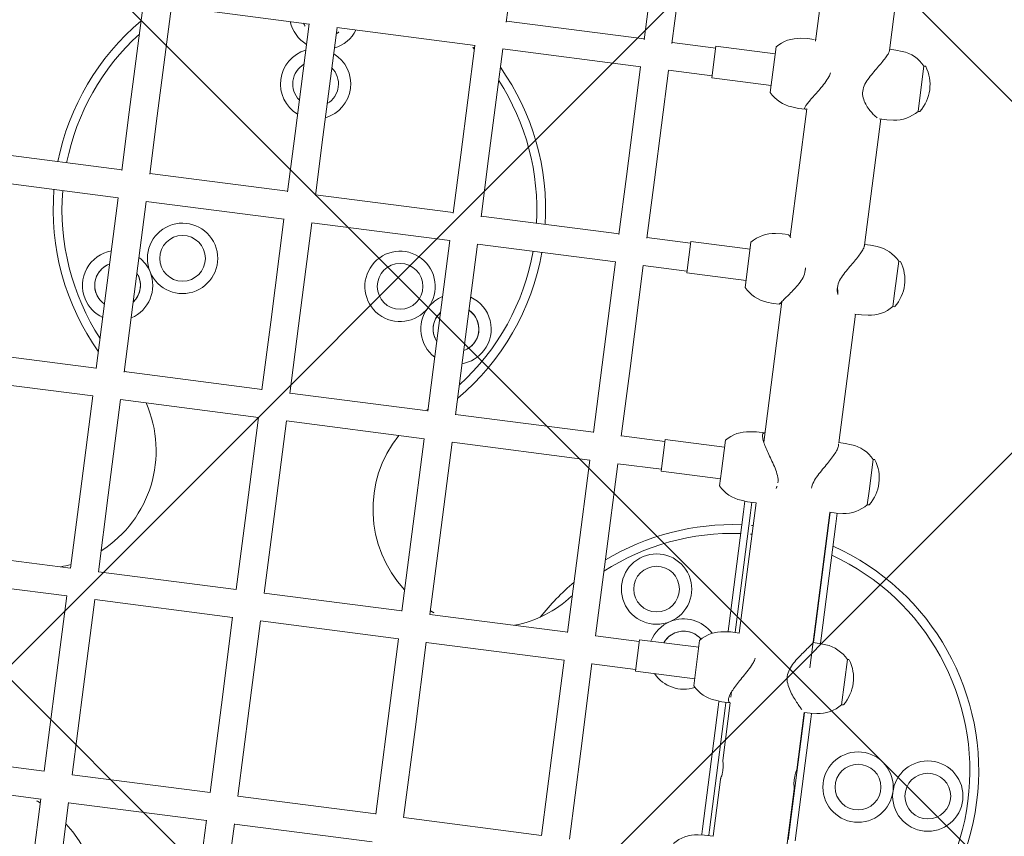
# Model space of a CAD drawing. Header units: metres. Extents: x 5515420 to 5516573, y 5683131 to 5683463.
# Tile 29 of 94: x 5516083.716 to 5516084.276, y 5683295.534 to 5683295.998. Entities that reach past the tile are written whole.
import ezdxf

# ---------------------------------------------------------------- set-up
doc = ezdxf.new("R2010")
doc.units = ezdxf.units.M
doc.layers.get('0').update_dxf_attribs({"linetype": 'CONTINUOUS', "lineweight": 18, "true_color": 0x000000})
doc.layers.add('A-Nawierzchnie', color=41, linetype='CONTINUOUS')
doc.layers.add('A-Plac-Zabaw', color=81, linetype='CONTINUOUS')
doc.layers.get('0').off()

# ---------------------------------------------------------------- blocks, each defined once
blk = doc.blocks.new('A$C615C02F7')
at = {"lineweight": 0}
for p, q in [((1188.108756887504, 283.8153169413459), (1188.108756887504, 291.7153169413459)), ((1189.708756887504, 283.8153169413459), (1189.708756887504, 291.7153169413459)), ((1199.753614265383, 283.815316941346), (1199.753614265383, 291.7153169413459)), ((1201.353614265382, 283.8153169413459), (1201.353614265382, 291.7153169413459)), ((1211.218318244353, 283.8153169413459), (1211.218318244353, 291.7153169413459)), ((1212.818318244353, 283.8153169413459), (1212.818318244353, 291.7153169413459)), ((1222.578230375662, 283.8136543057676), (1222.578230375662, 291.7169795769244)), ((1224.178230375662, 283.815316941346), (1224.178230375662, 291.715316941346)), ((1183.721303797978, 283.8153169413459), (1188.119757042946, 283.8153169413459)), ((1189.705407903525, 283.8153169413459), (1194.748744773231, 283.8153169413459)), ((1194.748744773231, 283.8153169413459), (1199.756897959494, 283.8153169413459)), ((1201.342701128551, 283.8153169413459), (1205.741067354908, 283.8153169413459)), ((1205.741067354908, 283.8153169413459), (1211.218394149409, 283.8153169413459)), ((1212.795864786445, 283.8153169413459), (1216.672327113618, 283.8153169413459)), ((1216.672327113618, 283.815316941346), (1222.578230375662, 283.815316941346)), ((1224.140712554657, 283.815316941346), (1227.481897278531, 283.815316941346)), ((1227.481897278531, 283.815316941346), (1233.764488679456, 283.815316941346)), ((1183.721303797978, 282.2153169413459), (1188.119757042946, 282.2153169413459)), ((1188.108756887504, 274.3153169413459), (1188.108756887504, 282.2153169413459)), ((1189.705407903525, 282.2153169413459), (1194.748744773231, 282.2153169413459)), ((1189.708756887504, 274.3153169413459), (1189.708756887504, 282.2153169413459)), ((1194.748744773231, 282.2153169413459), (1199.756897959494, 282.2153169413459)), ((1199.753614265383, 274.3153169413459), (1199.753614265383, 282.215316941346)), ((1201.342701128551, 282.2153169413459), (1205.741067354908, 282.2153169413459)), ((1201.353614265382, 274.3153169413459), (1201.353614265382, 282.215316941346)), ((1205.741067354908, 282.2153169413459), (1211.218394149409, 282.2153169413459)), ((1211.218318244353, 274.3153169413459), (1211.218318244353, 282.2153169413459)), ((1212.795864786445, 282.2153169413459), (1216.672327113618, 282.2153169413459)), ((1212.818318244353, 274.3153169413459), (1212.818318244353, 282.2153169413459)), ((1216.672327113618, 282.215316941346), (1222.578230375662, 282.215316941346)), ((1222.578230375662, 274.3136543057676), (1222.578230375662, 282.2169795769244)), ((1224.140712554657, 282.215316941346), (1227.481897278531, 282.215316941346)), ((1224.178230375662, 274.3153169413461), (1224.178230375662, 282.215316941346)), ((1227.481897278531, 282.215316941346), (1233.764488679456, 282.215316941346)), ((1233.764488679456, 274.3070202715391), (1233.764488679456, 282.2236136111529)), ((1183.721303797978, 274.3153169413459), (1188.119757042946, 274.3153169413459)), ((1189.705407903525, 274.3153169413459), (1194.748744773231, 274.3153169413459)), ((1194.748744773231, 274.3153169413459), (1199.756897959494, 274.3153169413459)), ((1201.342701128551, 274.3153169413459), (1205.741067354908, 274.3153169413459)), ((1205.741067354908, 274.3153169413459), (1211.218394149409, 274.3153169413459)), ((1212.795864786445, 274.3153169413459), (1216.672327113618, 274.3153169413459)), ((1216.672327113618, 274.315316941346), (1222.578230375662, 274.315316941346)), ((1224.140712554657, 274.315316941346), (1227.481897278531, 274.315316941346)), ((1227.481897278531, 274.315316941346), (1233.764488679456, 274.315316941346)), ((1183.721303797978, 272.7153169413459), (1188.119757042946, 272.7153169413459)), ((1188.108756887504, 264.8153169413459), (1188.108756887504, 272.715316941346)), ((1189.705407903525, 272.7153169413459), (1194.748744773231, 272.7153169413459)), ((1189.708756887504, 264.8153169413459), (1189.708756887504, 272.715316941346)), ((1194.748744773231, 272.7153169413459), (1199.756897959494, 272.7153169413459)), ((1199.753614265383, 264.8153169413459), (1199.753614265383, 272.715316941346)), ((1201.342701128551, 272.7153169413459), (1205.741067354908, 272.7153169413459)), ((1201.353614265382, 264.8153169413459), (1201.353614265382, 272.715316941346)), ((1205.741067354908, 272.7153169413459), (1211.218394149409, 272.7153169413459)), ((1211.218318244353, 264.8153169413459), (1211.218318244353, 272.7153169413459)), ((1212.795864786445, 272.7153169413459), (1216.672327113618, 272.7153169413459)), ((1212.818318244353, 264.8153169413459), (1212.818318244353, 272.7153169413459)), ((1216.672327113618, 272.715316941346), (1222.578230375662, 272.715316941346)), ((1222.578230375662, 264.8136543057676), (1222.578230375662, 272.7169795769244)), ((1224.140712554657, 272.715316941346), (1227.481897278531, 272.715316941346)), ((1224.178230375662, 264.8153169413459), (1224.178230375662, 272.7153169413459)), ((1227.481897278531, 272.715316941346), (1233.764488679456, 272.715316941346)), ((1233.764488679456, 264.807020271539), (1233.764488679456, 272.7236136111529)), ((1189.705407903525, 264.8153169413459), (1194.748744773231, 264.8153169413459)), ((1194.748744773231, 264.8153169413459), (1199.756897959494, 264.8153169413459)), ((1201.342701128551, 264.8153169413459), (1205.741067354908, 264.8153169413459)), ((1205.741067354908, 264.8153169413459), (1211.218394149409, 264.8153169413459)), ((1212.795864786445, 264.8153169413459), (1216.672327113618, 264.8153169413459)), ((1216.672327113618, 264.8153169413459), (1222.578230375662, 264.8153169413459)), ((1224.140712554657, 264.8153169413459), (1227.481897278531, 264.8153169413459)), ((1227.481897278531, 264.8153169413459), (1233.764488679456, 264.8153169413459)), ((1189.705407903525, 263.2153169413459), (1194.748744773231, 263.2153169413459)), ((1189.708756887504, 255.315316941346), (1189.708756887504, 263.2153169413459)), ((1194.748744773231, 263.2153169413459), (1199.756897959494, 263.2153169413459)), ((1199.753614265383, 255.315316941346), (1199.753614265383, 263.215316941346)), ((1201.342701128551, 263.2153169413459), (1205.741067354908, 263.2153169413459)), ((1201.353614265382, 255.315316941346), (1201.353614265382, 263.215316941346)), ((1205.741067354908, 263.2153169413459), (1211.218394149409, 263.2153169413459)), ((1211.218318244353, 255.315316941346), (1211.218318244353, 263.2153169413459)), ((1212.795864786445, 263.2153169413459), (1216.672327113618, 263.2153169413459)), ((1212.818318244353, 255.315316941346), (1212.818318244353, 263.2153169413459)), ((1216.672327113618, 263.2153169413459), (1222.578230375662, 263.2153169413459)), ((1222.578230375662, 255.3136543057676), (1222.578230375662, 263.2169795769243)), ((1224.140712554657, 263.2153169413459), (1227.481897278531, 263.2153169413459)), ((1224.178230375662, 255.315316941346), (1224.178230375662, 263.2153169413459)), ((1227.481897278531, 263.2153169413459), (1233.764488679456, 263.2153169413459)), ((1233.764488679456, 255.3070202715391), (1233.764488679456, 263.2236136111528)), ((1235.308799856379, 263.2153169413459), (1238.109825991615, 263.2153169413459)), ((1235.364488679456, 255.3153169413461), (1235.364488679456, 263.215316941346)), ((1189.705407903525, 255.315316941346), (1194.748744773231, 255.315316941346)), ((1194.748744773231, 255.315316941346), (1199.756897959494, 255.315316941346)), ((1201.342701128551, 255.315316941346), (1205.741067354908, 255.315316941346)), ((1205.741067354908, 255.315316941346), (1211.218394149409, 255.315316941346)), ((1212.795864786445, 255.315316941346), (1216.672327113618, 255.315316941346)), ((1216.672327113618, 255.315316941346), (1222.578230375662, 255.315316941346)), ((1224.140712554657, 255.315316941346), (1227.481897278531, 255.315316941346)), ((1227.481897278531, 255.315316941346), (1233.764488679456, 255.315316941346)), ((1235.308799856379, 255.315316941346), (1238.109825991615, 255.315316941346)), ((1189.705407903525, 253.715316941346), (1194.748744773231, 253.715316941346)), ((1194.748744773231, 253.715316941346), (1199.756897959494, 253.715316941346)), ((1199.753614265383, 251.215316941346), (1199.753614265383, 253.7153169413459)), ((1201.342701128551, 253.715316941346), (1205.741067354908, 253.715316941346)), ((1201.353614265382, 251.215316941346), (1201.353614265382, 253.715316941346)), ((1205.741067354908, 253.715316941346), (1211.218394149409, 253.715316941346)), ((1211.218318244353, 251.215316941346), (1211.218318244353, 253.7153169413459)), ((1212.795864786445, 253.715316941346), (1216.672327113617, 253.715316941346)), ((1212.818318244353, 251.215316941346), (1212.818318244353, 253.7153169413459)), ((1216.672327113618, 253.715316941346), (1222.578230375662, 253.715316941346)), ((1222.578230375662, 251.215316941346), (1222.578230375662, 253.7169795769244)), ((1224.140712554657, 253.715316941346), (1227.481897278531, 253.715316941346)), ((1224.178230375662, 251.215316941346), (1224.178230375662, 253.715316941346)), ((1227.481897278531, 253.715316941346), (1233.764488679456, 253.715316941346)), ((1233.764488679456, 251.2153169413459), (1233.764488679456, 253.7236136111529)), ((1235.308799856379, 253.715316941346), (1238.109825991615, 253.715316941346)), ((1235.364488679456, 251.2153169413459), (1235.364488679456, 253.715316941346)), ((1201.453614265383, 251.215316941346), (1199.653614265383, 251.215316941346)), ((1199.653614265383, 251.215316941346), (1199.653614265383, 247.8153169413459)), ((1201.453614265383, 251.215316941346), (1201.453614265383, 247.8153169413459)), ((1212.918313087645, 251.215316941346), (1211.118318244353, 251.215316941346)), ((1211.118318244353, 251.215316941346), (1211.118318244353, 247.8153169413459)), ((1212.918318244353, 251.215316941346), (1212.918313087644, 251.215316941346)), ((1212.918318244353, 251.215316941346), (1212.918318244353, 247.8153169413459)), ((1224.278225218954, 251.215316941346), (1222.478230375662, 251.215316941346)), ((1222.478230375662, 251.215316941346), (1222.478230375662, 247.8153169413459)), ((1224.278230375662, 251.215316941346), (1224.278225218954, 251.215316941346)), ((1224.278230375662, 251.215316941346), (1224.278230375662, 247.8153169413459)), ((1235.464488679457, 251.2153169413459), (1233.664488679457, 251.2153169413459)), ((1233.664488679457, 251.2153169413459), (1233.664488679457, 247.8153169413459)), ((1235.464488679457, 251.2153169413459), (1235.464488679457, 247.8153169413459)), ((1199.253614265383, 247.8153169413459), (1201.853614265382, 247.8153169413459)), ((1210.718318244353, 247.8153169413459), (1211.558946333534, 247.8153169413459)), ((1211.558946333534, 247.8153169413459), (1213.318318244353, 247.8153169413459)), ((1222.078230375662, 247.8153169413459), (1223.441479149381, 247.8153169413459)), ((1223.441479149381, 247.8153169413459), (1224.678230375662, 247.8153169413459)), ((1233.264488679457, 247.8153169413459), (1235.864488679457, 247.8153169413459)), ((1190.87581943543, 246.4917937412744), (1190.908756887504, 246.1153169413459)), ((1198.586551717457, 246.4917937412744), (1198.553614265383, 246.115316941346)), ((1202.520676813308, 246.4917937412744), (1202.553614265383, 246.115316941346)), ((1210.051255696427, 246.4917937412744), (1210.018318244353, 246.115316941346)), ((1213.985380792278, 246.4917937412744), (1214.018318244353, 246.115316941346)), ((1221.411167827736, 246.4917937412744), (1221.378230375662, 246.115316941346)), ((1225.345292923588, 246.4917937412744), (1225.378230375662, 246.115316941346)), ((1232.597426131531, 246.4917937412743), (1232.564488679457, 246.115316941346)), ((1236.531551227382, 246.4917937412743), (1236.564488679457, 246.115316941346)), ((1190.894673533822, 246.2762904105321), (1190.935443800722, 246.2762904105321)), ((1190.908756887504, 246.1153169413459), (1190.908756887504, 245.6343106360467)), ((1190.908756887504, 245.8762904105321), (1190.935443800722, 245.8762904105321)), ((1190.935443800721, 246.2762904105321), (1191.241696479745, 246.2762904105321)), ((1191.241696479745, 245.8762904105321), (1190.935443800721, 245.8762904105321)), ((1191.241696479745, 246.2762904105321), (1198.220674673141, 246.2762904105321)), ((1191.241696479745, 245.8762904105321), (1198.220674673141, 245.8762904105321)), ((1198.220674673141, 246.2762904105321), (1198.526927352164, 246.2762904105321)), ((1198.526927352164, 245.8762904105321), (1198.220674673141, 245.8762904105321)), ((1198.526927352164, 246.2762904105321), (1198.567697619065, 246.2762904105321)), ((1198.526927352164, 245.8762904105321), (1198.553614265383, 245.8762904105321)), ((1198.553614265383, 246.115316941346), (1198.553614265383, 245.6343106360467)), ((1202.5395309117, 246.2762904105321), (1202.574819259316, 246.2762904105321)), ((1202.553614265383, 246.115316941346), (1202.553614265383, 245.635316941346)), ((1202.553614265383, 245.8762904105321), (1202.574819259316, 245.8762904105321)), ((1202.574819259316, 246.2762904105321), (1202.859812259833, 246.2762904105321)), ((1202.859812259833, 245.8762904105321), (1202.574819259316, 245.8762904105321)), ((1202.859812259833, 246.2762904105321), (1209.413984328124, 246.2762904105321)), ((1202.859812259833, 245.8762904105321), (1209.413984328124, 245.8762904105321)), ((1209.413984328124, 246.2762904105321), (1210.032401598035, 246.2762904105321)), ((1210.018318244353, 245.8762904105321), (1209.413984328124, 245.8762904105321)), ((1210.018318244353, 246.115316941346), (1210.018318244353, 245.6514438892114)), ((1214.018318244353, 246.115316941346), (1214.018318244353, 245.6514438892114)), ((1221.378230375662, 246.115316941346), (1221.378230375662, 245.7632118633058)), ((1225.378230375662, 246.115316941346), (1225.378230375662, 245.7632118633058)), ((1232.564488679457, 246.115316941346), (1232.564488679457, 245.7261802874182)), ((1236.564488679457, 246.115316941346), (1236.564488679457, 245.7261802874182)), ((1194.155840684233, 245.635316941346), (1190.908756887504, 245.635316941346)), ((1198.553614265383, 245.635316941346), (1195.255838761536, 245.635316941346)), ((1199.188206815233, 245.635316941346), (1198.879383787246, 245.635316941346)), ((1210.01895539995, 245.635316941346), (1202.551480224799, 245.635316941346)), ((1221.564556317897, 245.635316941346), (1213.485004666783, 245.635316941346)), ((1232.595363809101, 245.635316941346), (1225.265246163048, 245.635316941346)), ((1243.586799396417, 245.635316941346), (1236.486692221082, 245.635316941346)), ((1190.443338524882, 241.395316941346), (1194.155840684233, 241.395316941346)), ((1191.241696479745, 241.3762904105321), (1198.220674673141, 241.3762904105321)), ((1195.255838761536, 241.395316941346), (1198.553614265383, 241.395316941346)), ((1198.220674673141, 241.3762904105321), (1198.526927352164, 241.3762904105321)), ((1198.526927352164, 241.3762904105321), (1198.553614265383, 241.3762904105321)), ((1198.553614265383, 241.0452554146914), (1198.553614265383, 241.3963232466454)), ((1201.103145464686, 241.395316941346), (1210.018318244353, 241.395316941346)), ((1202.553614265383, 241.0452554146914), (1202.553614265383, 241.395316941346)), ((1202.553614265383, 241.3762904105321), (1202.574819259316, 241.3762904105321)), ((1202.574819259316, 241.3762904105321), (1202.859812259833, 241.3762904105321)), ((1202.859812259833, 241.3762904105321), (1209.413984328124, 241.3762904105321)), ((1209.413984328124, 241.3762904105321), (1210.018318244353, 241.3762904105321)), ((1210.018318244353, 241.045316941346), (1210.018318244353, 241.4068361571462)), ((1214.002942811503, 241.395316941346), (1221.378230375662, 241.395316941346)), ((1214.018318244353, 241.045316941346), (1214.018318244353, 241.395316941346)), ((1221.378230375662, 241.045316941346), (1221.378230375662, 241.4287162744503)), ((1225.337583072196, 241.395316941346), (1232.564488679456, 241.395316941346)), ((1225.378230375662, 241.045316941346), (1225.378230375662, 241.395316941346)), ((1232.564488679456, 241.045316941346), (1232.564488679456, 241.4618022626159)), ((1236.486692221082, 241.395316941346), (1243.644857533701, 241.395316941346)), ((1236.564488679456, 241.045316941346), (1236.564488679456, 241.395316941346)), ((1191.241696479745, 240.9762904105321), (1198.220674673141, 240.9762904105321)), ((1198.526927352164, 240.9762904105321), (1198.220674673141, 240.9762904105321)), ((1198.526927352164, 240.9762904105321), (1198.559647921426, 240.9762904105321)), ((1198.586551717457, 240.6687786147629), (1198.553614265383, 241.0452554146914)), ((1202.520676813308, 240.6687786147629), (1202.553614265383, 241.0452554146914)), ((1202.547580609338, 240.9762904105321), (1202.574819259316, 240.9762904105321)), ((1202.859812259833, 240.9762904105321), (1202.574819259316, 240.9762904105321)), ((1202.859812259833, 240.9762904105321), (1209.413984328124, 240.9762904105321)), ((1210.024357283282, 240.9762904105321), (1209.413984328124, 240.9762904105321)), ((1210.051255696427, 240.6688401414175), (1210.018318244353, 241.045316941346)), ((1213.985380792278, 240.6688401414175), (1214.018318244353, 241.045316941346)), ((1221.411167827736, 240.6688401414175), (1221.378230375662, 241.045316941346)), ((1225.345292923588, 240.6688401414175), (1225.378230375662, 241.045316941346)), ((1232.597426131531, 240.6688401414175), (1232.564488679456, 241.045316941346)), ((1236.531551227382, 240.6688401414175), (1236.564488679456, 241.045316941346)), ((1199.253614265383, 239.255873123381), (1199.253614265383, 239.3452554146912)), ((1201.853614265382, 239.3452554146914), (1199.253614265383, 239.3452554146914)), ((1201.853614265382, 239.255873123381), (1201.853614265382, 239.3452554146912)), ((1210.718318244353, 239.2559346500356), (1210.718318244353, 239.3453169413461)), ((1211.502478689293, 239.345316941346), (1210.718318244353, 239.345316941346)), ((1213.318318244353, 239.345316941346), (1211.502478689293, 239.345316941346)), ((1213.318318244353, 239.2559346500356), (1213.318318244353, 239.3453169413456)), ((1222.078230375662, 239.2559346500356), (1222.078230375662, 239.3453169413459)), ((1222.971455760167, 239.345316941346), (1222.078230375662, 239.345316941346)), ((1224.678230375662, 239.345316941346), (1222.971455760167, 239.345316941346)), ((1224.678230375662, 239.2559346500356), (1224.678230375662, 239.3453169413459)), ((1233.264488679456, 239.2559346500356), (1233.264488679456, 239.3453169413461)), ((1234.201008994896, 239.345316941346), (1233.264488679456, 239.345316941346)), ((1235.864488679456, 239.345316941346), (1234.201008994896, 239.345316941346)), ((1235.864488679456, 239.2559346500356), (1235.864488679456, 239.3453169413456))]:
    blk.add_line(p, q, dxfattribs=at)
for centre, radius in [((1219.631185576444, 279.7506969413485), 1.3), ((1219.631185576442, 279.7506969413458), 1.300000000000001), ((1219.631185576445, 267.2799369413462), 1.300000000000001), ((1219.631185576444, 267.2799369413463), 1.3), ((1204.430665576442, 250.6153169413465), 1.300000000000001), ((1204.430665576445, 250.6153169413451), 1.3), ((1194.731185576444, 237.8153169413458), 2), ((1194.731185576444, 237.8153169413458), 1.3), ((1194.731185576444, 237.8153169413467), 1.300000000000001), ((1194.731185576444, 233.8153169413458), 2), ((1194.731185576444, 233.8153169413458), 1.3), ((1194.731185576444, 233.8153169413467), 1.300000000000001)]:
    blk.add_circle(centre, radius, dxfattribs=at)
for centre, radius, start, end in [((1223.231185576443, 273.5153169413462), 13.99999999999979, 92.67322527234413, 132.6323931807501), ((1223.231185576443, 273.5153169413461), 13.99999999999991, 47.36760681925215, 86.12120436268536), ((1223.231185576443, 273.515316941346), 13.50000000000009, 92.77230956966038, 130.2738929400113), ((1223.231185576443, 273.515316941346), 13.50000000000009, 49.72610705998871, 85.97731299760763), ((1217.631185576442, 283.2147969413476), 1.999999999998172, 120.0000115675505, 162.5267800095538), ((1217.631185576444, 283.2147969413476), 2, 17.47321999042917, 120.0000115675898), ((1217.631185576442, 283.2147969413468), 1.299999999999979, 27.51226378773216, 152.4877362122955), ((1217.631185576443, 283.2147969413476), 1.299999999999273, 27.51226378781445, 120.0000115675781), ((1181.731185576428, 286.5153169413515), 6.729928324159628, 336.3472213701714, 341.3775344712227), ((1207.731185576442, 286.5153169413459), 6.729928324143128, 198.6224655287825, 203.6527786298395), ((1217.631185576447, 283.2147969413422), 1.300000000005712, 120.0000115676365, 152.4877362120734), ((1181.731185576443, 286.5153169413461), 6.72992832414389, 238.7915590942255, 320.287402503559), ((1207.731185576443, 286.5153169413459), 6.729928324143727, 219.7125974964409, 301.2084409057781), ((1207.73118557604, 286.5153169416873), 6.729928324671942, 319.1038099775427, 320.0131137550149), ((1223.231185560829, 273.5153169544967), 13.49999997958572, 139.8759654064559, 140.0131137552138), ((1217.631185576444, 283.2147969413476), 2.000000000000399, 209.9828000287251, 299.9520958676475), ((1217.631185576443, 283.2147969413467), 1.300000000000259, 230.2490087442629, 309.7509912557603), ((1217.631185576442, 283.2147969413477), 1.300000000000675, 230.2490087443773, 300.0000115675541), ((1217.631185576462, 283.2147969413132), 1.299999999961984, 300.0000115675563, 309.7509912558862), ((1217.631185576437, 283.2147969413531), 2.000000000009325, 300.0479272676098, 330.0171999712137), ((1219.631185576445, 279.7506969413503), 1.99999999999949, 120.0479272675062, 119.9520958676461), ((1230.431185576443, 273.5153169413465), 2.000000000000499, 23.57817847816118, 156.4218215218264), ((1234.431185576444, 273.5153169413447), 2.00000000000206, 109.4721392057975, 156.4218215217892), ((1230.431185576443, 273.5153169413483), 1.299999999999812, 37.9798724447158, 142.0201275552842), ((1230.431185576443, 273.5153169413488), 1.299999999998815, 37.97987244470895, 142.0201275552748), ((1234.431185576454, 273.5153169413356), 1.300000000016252, 120.8534379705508, 142.0201275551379), ((1234.431185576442, 273.5153169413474), 1.299999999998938, 120.8534379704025, 142.0201275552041), ((1230.431185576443, 273.5153169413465), 1.999999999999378, 203.5781784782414, 336.4218215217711), ((1230.431185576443, 273.5153169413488), 1.300000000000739, 217.979872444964, 322.020127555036), ((1230.431185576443, 273.5153169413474), 1.300000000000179, 217.979872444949, 322.0201275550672), ((1234.431185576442, 273.5153169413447), 1.999999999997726, 203.5781784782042, 250.5278607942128), ((1234.431185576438, 273.5153169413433), 1.299999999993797, 217.9798724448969, 239.1465620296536), ((1234.431185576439, 273.5153169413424), 1.299999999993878, 217.9798724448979, 239.1465620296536), ((1219.631185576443, 267.2799369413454), 1.999999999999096, 240.0479041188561, 239.9520727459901), ((1207.731185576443, 260.5153169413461), 6.729928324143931, 58.7915590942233, 140.2874025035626), ((1217.631185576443, 263.8158369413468), 1.999999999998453, 60.04790411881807, 150.017199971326), ((1217.631185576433, 263.8158369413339), 2.00000000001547, 29.98280002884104, 59.9520727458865), ((1207.731185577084, 260.5153169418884), 6.729928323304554, 39.98688624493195, 40.89619002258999), ((1223.231185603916, 273.5153169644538), 13.50000003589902, 219.9868862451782, 220.124034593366), ((1217.631185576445, 263.8158369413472), 1.299999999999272, 59.99998843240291, 129.7509912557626), ((1217.631185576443, 263.8158369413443), 1.300000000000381, 50.24900874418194, 129.7509912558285), ((1217.6311855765, 263.8158369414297), 1.299999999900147, 50.24900874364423, 59.99998843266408), ((1223.231185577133, 273.5153169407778), 13.49999999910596, 319.8759654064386, 321.2829830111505), ((1207.731185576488, 260.5153169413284), 6.729928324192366, 156.3472213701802, 161.3775344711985), ((1223.231185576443, 273.5153169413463), 14.00000000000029, 227.3676068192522, 267.3267747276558), ((1223.231185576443, 273.5153169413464), 13.50000000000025, 229.726107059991, 267.2276904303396), ((1217.631185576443, 263.8158369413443), 1.999999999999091, 197.4732199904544, 239.9999884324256), ((1217.631185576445, 263.815836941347), 1.300000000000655, 207.5122637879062, 332.4877362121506), ((1217.631185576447, 263.8158369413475), 1.30000000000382, 207.512263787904, 239.999988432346), ((1217.631185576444, 263.8158369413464), 2.000000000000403, 239.9999884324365, 342.5267800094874), ((1217.631185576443, 263.8158369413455), 1.300000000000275, 239.9999884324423, 332.4877362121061), ((1223.231185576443, 273.5153169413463), 13.50000000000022, 274.0226870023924, 310.273892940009), ((1223.231185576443, 273.5153169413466), 14.00000000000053, 273.8787956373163, 312.6323931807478), ((1207.731185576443, 260.5153169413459), 6.729928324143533, 198.622465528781, 230.0131137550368), ((1194.731185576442, 245.0153169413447), 14.00000000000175, 47.36760681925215, 58.68795297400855), ((1194.731185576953, 245.015316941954), 13.49999999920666, 49.7261070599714, 50.01311375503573), ((1194.731185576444, 245.0153169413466), 13.49999999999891, 5.359550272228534, 40.12403459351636), ((1194.731185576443, 245.0153169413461), 13.99999999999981, 5.167607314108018, 38.42053153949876), ((1204.430665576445, 250.6153169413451), 2.000000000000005, 30.0000115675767, 209.9520958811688), ((1204.430665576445, 250.6153169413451), 2, 210.0479272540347, 30.0000115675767), ((1200.966565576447, 248.6153169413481), 1.999999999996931, 30.0479272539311, 75.90535616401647), ((1200.966565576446, 248.6153169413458), 2.000000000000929, 131.031636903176, 206.0567082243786), ((1200.96656557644, 248.6153169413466), 1.300000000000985, 317.8751472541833, 67.99714228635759), ((1200.966565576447, 248.6153169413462), 1.299999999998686, 30.0000115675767, 67.99714228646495), ((1200.966565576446, 248.6153169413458), 1.299999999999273, 317.8751472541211, 30.0000115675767), ((1200.966565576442, 248.6153169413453), 2.000000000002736, 313.4114759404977, 29.95209588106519), ((1188.883430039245, 246.3174822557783), 2.000000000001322, 5.000000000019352, 48.49668161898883), ((1200.578941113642, 246.3174822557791), 2.000000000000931, 131.5033183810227, 175.0000000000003), ((1200.528287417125, 246.3174822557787), 2.000000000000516, 5.000000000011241, 48.49668161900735), ((1212.043645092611, 246.3174822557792), 2.000000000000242, 131.5033183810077, 175.0000000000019), ((1211.992991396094, 246.3174822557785), 2.000000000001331, 5.000000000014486, 48.49668161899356), ((1223.40355722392, 246.3174822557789), 2.000000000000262, 131.5033183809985, 174.9999999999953), ((1223.352903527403, 246.3174822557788), 2.000000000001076, 5.000000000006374, 48.49668161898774), ((1234.589815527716, 246.3174822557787), 2.000000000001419, 131.5033183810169, 174.9999999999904), ((1234.539161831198, 246.3174822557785), 2.00000000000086, 5.000000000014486, 48.49668161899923), ((1194.731185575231, 245.0153169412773), 13.5000000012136, 2.632287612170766, 3.656566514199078), ((1194.731185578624, 245.0153169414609), 13.9999999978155, 2.53821465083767, 3.525806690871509), ((1194.731185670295, 245.0153169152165), 13.49999990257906, 344.3620615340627, 344.4458994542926), ((1194.731185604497, 245.0153169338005), 13.99999997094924, 344.9340636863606, 345.0146873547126), ((1194.731185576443, 245.015316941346), 14.00000000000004, 196.7682879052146, 343.2317120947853), ((1194.731185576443, 245.0153169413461), 13.49999999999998, 197.408788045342, 342.591211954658), ((1200.578941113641, 240.8430901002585), 2.000000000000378, 185.0000000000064, 228.4966816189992), ((1200.528287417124, 240.8430901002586), 2.000000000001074, 311.5033183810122, 354.999999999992), ((1212.043645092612, 240.8431516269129), 2.000000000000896, 184.9999999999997, 228.4966816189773), ((1211.992991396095, 240.8431516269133), 2.000000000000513, 311.5033183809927, 354.9999999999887), ((1223.40355722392, 240.8431516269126), 2.000000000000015, 184.9999999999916, 228.4966816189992), ((1223.352903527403, 240.8431516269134), 2.000000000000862, 311.5033183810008, 354.9999999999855), ((1234.589815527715, 240.8431516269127), 2.000000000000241, 184.9999999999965, 228.4966816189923), ((1234.539161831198, 240.8431516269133), 2.000000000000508, 311.5033183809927, 354.9999999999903), ((1199.273614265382, 239.2558731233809), 0.01999999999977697, 179.9999999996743, 236.0587575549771), ((1200.553614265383, 241.1577554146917), 2.312500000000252, 236.0587575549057, 303.9412424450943), ((1201.833614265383, 239.2558731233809), 0.01999999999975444, 303.9412424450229, 3.256887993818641e-10), ((1210.738318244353, 239.2559346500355), 0.01999999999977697, 179.9999999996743, 236.0587575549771), ((1212.018318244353, 241.1578169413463), 2.312500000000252, 236.0587575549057, 303.9412424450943), ((1213.298318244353, 239.2559346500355), 0.01999999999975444, 303.9412424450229, 3.256887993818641e-10), ((1222.098230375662, 239.2559346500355), 0.01999999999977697, 179.9999999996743, 236.0587575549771), ((1223.378230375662, 241.1578169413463), 2.312500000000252, 236.0587575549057, 303.9412424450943), ((1224.658230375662, 239.2559346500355), 0.01999999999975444, 303.9412424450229, 3.256887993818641e-10), ((1233.284488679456, 239.2559346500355), 0.01999999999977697, 179.9999999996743, 236.0587575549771), ((1234.564488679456, 241.1578169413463), 2.312500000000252, 236.0587575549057, 303.9412424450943), ((1235.844488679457, 239.2559346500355), 0.01999999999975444, 303.9412424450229, 3.256887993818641e-10)]:
    blk.add_arc(centre, radius, start, end, dxfattribs=at)
for points, knots in [([(1198.555150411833, 245.6304466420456), (1198.560079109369, 245.6723929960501), (1198.576954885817, 245.7058321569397), (1198.636915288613, 245.7530302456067), (1198.681686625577, 245.7653169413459), (1198.794586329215, 245.7653169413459), (1198.864395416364, 245.7530302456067), (1199.026205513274, 245.7043205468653), (1199.118188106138, 245.6679210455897), (1199.316482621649, 245.5760916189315), (1199.423007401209, 245.5205856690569), (1199.641537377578, 245.3985622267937), (1199.753547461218, 245.3320740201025), (1199.980471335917, 245.1939095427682), (1200.103926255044, 245.11663921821), (1200.35626952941, 244.9607548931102), (1200.485110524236, 244.8820878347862), (1200.743563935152, 244.7381190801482), (1200.87294489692, 244.6728222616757), (1201.083403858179, 244.5946690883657), (1201.16443596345, 244.5714987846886), (1201.245671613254, 244.5582888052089)], [2.559487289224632, 2.559487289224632, 2.559487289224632, 2.559487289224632, 2.938093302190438, 2.938093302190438, 3.341752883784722, 3.341752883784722, 3.745412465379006, 3.745412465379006, 4.14907204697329, 4.14907204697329, 4.552731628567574, 4.552731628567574, 4.956391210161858, 4.956391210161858, 5.388169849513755, 5.388169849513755, 5.819948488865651, 5.819948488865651, 6.251727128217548, 6.251727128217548, 6.521265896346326, 6.521265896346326, 6.521265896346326, 6.521265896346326]), ([(1211.311592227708, 244.5460933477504), (1211.446233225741, 244.5460933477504), (1211.578948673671, 244.5765894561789), (1211.841707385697, 244.6728222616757), (1211.971926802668, 244.7381190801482), (1212.230277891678, 244.8820878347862), (1212.358166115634, 244.9607548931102), (1212.606893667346, 245.11663921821), (1212.72767938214, 245.1939095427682), (1212.948033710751, 245.3320740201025), (1213.056007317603, 245.3985622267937), (1213.26466713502, 245.5205856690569), (1213.365356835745, 245.5760916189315), (1213.550371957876, 245.6679210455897), (1213.634892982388, 245.7043205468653), (1213.780589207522, 245.7530302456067), (1213.841744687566, 245.7653169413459), (1213.936836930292, 245.7653169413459), (1213.972189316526, 245.7530302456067), (1214.012795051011, 245.7067228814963), (1214.020694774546, 245.6749846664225), (1214.017681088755, 245.635316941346)], [0, 0, 0, 0, 0.4317786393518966, 0.4317786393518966, 0.8635572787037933, 0.8635572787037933, 1.29533591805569, 1.29533591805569, 1.727114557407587, 1.727114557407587, 2.13077413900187, 2.13077413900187, 2.534433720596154, 2.534433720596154, 2.938093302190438, 2.938093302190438, 3.341752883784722, 3.341752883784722, 3.745412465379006, 3.745412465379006, 4.109255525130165, 4.109255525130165, 4.109255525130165, 4.109255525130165]), ([(1221.491214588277, 245.635316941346), (1221.451301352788, 245.6749846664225), (1221.421119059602, 245.7067228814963), (1221.381183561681, 245.7530302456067), (1221.374052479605, 245.7653169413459), (1221.387145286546, 245.7653169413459), (1221.407564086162, 245.7530302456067), (1221.475512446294, 245.7043205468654), (1221.523017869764, 245.6679210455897), (1221.640099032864, 245.5760916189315), (1221.709784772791, 245.5205856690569), (1221.86372073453, 245.3985622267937), (1221.947968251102, 245.3320740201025), (1222.127053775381, 245.1939095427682), (1222.229213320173, 245.11663921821), (1222.44764853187, 244.9607548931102), (1222.563846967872, 244.8820878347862), (1222.806396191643, 244.7381190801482), (1222.932466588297, 244.6728222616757), (1223.19508995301, 244.5765894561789), (1223.331780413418, 244.5460933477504), (1223.475536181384, 244.5460933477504)], [9.257756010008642, 9.257756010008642, 9.257756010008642, 9.257756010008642, 9.621599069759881, 9.621599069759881, 10.02525865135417, 10.02525865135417, 10.42891823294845, 10.42891823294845, 10.83257781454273, 10.83257781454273, 11.23623739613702, 11.23623739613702, 11.6398969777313, 11.6398969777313, 12.0716756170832, 12.0716756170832, 12.5034542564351, 12.5034542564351, 12.93523289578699, 12.93523289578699, 13.36701153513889, 13.36701153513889, 13.36701153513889, 13.36701153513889]), ([(1225.23436825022, 245.6049440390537), (1225.240341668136, 245.610763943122), (1225.246152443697, 245.6164552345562), (1225.29841877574, 245.6679210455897), (1225.33326991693, 245.7043205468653), (1225.370228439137, 245.7471759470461), (1225.378178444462, 245.7587128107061), (1225.378230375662, 245.7632118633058)], [2.485631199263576, 2.485631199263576, 2.485631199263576, 2.485631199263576, 2.534433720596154, 2.534433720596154, 2.938093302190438, 2.938093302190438, 3.244723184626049, 3.244723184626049, 3.244723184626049, 3.244723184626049]), ([(1232.598706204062, 245.6291215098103), (1232.575416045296, 245.6716893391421), (1232.563650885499, 245.7055922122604), (1232.56546931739, 245.7530302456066), (1232.58051113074, 245.7653169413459), (1232.636731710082, 245.7653169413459), (1232.678747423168, 245.7530302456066), (1232.788271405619, 245.7043205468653), (1232.855757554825, 245.6679210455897), (1233.009877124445, 245.5760916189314), (1233.096666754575, 245.5205856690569), (1233.281173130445, 245.3985622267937), (1233.378890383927, 245.3320740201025), (1233.581805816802, 245.1939095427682), (1233.694983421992, 245.11663921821), (1233.931981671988, 244.9607548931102), (1234.05573651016, 244.8820878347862), (1234.309552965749, 244.7381190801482), (1234.439350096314, 244.6728222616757), (1234.649524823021, 244.5967654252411), (1234.727856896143, 244.5747664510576), (1234.807519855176, 244.5611910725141)], [2.555510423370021, 2.555510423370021, 2.555510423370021, 2.555510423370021, 2.938093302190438, 2.938093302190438, 3.341752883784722, 3.341752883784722, 3.745412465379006, 3.745412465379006, 4.14907204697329, 4.14907204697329, 4.552731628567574, 4.552731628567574, 4.956391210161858, 4.956391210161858, 5.388169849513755, 5.388169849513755, 5.819948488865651, 5.819948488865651, 6.251727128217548, 6.251727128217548, 6.502454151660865, 6.502454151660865, 6.502454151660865, 6.502454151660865]), ([(1195.255838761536, 245.635316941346), (1195.255830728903, 245.6353169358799), (1195.255761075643, 245.6353009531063), (1195.255345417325, 245.6351997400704), (1195.254771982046, 245.6350555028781), (1195.252402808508, 245.6344549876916), (1195.250015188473, 245.6338460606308), (1195.234938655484, 245.6300274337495), (1195.211827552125, 245.6241649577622), (1195.144818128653, 245.6090969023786), (1195.100999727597, 245.5999799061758), (1194.993342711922, 245.5821322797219), (1194.928924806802, 245.5737166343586), (1194.792783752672, 245.5634905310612), (1194.722885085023, 245.5616180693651), (1194.586822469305, 245.565119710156), (1194.522200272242, 245.5701309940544), (1194.406245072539, 245.5838573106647), (1194.355208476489, 245.5921947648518), (1194.272657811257, 245.6078224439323), (1194.239989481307, 245.6150329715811), (1194.198097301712, 245.6247847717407), (1194.184781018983, 245.6280587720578), (1194.168070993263, 245.6322258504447), (1194.1629636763, 245.6335250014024), (1194.158271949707, 245.6347142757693), (1194.157197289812, 245.6349860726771), (1194.156097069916, 245.6352598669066), (1194.155858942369, 245.635316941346), (1194.155840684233, 245.635316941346)], [-1.737500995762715, -1.737500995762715, -1.737500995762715, -1.737500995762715, -1.723240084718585, -1.723240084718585, -1.692344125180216, -1.692344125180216, -1.638291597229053, -1.638291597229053, -1.442170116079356, -1.442170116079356, -1.242079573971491, -1.242079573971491, -1.02496708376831, -1.02496708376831, -0.8155990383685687, -0.8155990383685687, -0.6148827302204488, -0.6148827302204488, -0.4254735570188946, -0.4254735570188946, -0.2565070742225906, -0.2565070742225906, -0.1448404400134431, -0.1448404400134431, -0.0647463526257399, -0.0647463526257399, -0.02693713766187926, -0.02693713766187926, 0, 0, 0, 0]), ([(1210.018318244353, 245.6514438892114), (1210.018327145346, 245.6421187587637), (1210.018998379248, 245.6323017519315), (1210.021066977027, 245.6164552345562), (1210.021986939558, 245.610763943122), (1210.023092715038, 245.6049440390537)], [10.74206554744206, 10.74206554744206, 10.74206554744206, 10.74206554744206, 10.83257781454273, 10.83257781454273, 10.88138033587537, 10.88138033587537, 10.88138033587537, 10.88138033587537]), ([(1202.552134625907, 241.395316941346), (1202.551920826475, 241.3952762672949), (1202.55168478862, 241.3952554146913), (1202.545132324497, 241.3952554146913), (1202.524969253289, 241.4075421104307), (1202.457517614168, 241.456251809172), (1202.410253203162, 241.4926513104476), (1202.293623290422, 241.5844807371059), (1202.224148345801, 241.6399866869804), (1202.070593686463, 241.7620101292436), (1201.986516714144, 241.8284983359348), (1201.807737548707, 241.9666628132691), (1201.705722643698, 242.0439331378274), (1201.487538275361, 242.1998174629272), (1201.371446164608, 242.2784845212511), (1201.129066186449, 242.422453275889), (1201.003058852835, 242.4877500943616), (1200.740514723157, 242.5839828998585), (1200.603840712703, 242.614479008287), (1200.316303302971, 242.614479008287), (1200.181055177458, 242.5839828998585), (1199.923612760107, 242.4877500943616), (1199.801295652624, 242.422453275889), (1199.568391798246, 242.2784845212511), (1199.458091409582, 242.1998174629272), (1199.253322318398, 242.0439331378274), (1199.158936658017, 241.9666628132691), (1198.996150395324, 241.8284983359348), (1198.920907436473, 241.7620101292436), (1198.791445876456, 241.644081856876), (1198.736159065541, 241.5919567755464), (1198.69097068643, 241.5479384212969)], [3.325123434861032, 3.325123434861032, 3.325123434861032, 3.325123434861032, 3.341752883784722, 3.341752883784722, 3.745412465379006, 3.745412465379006, 4.14907204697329, 4.14907204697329, 4.552731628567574, 4.552731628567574, 4.956391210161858, 4.956391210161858, 5.388169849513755, 5.388169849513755, 5.819948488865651, 5.819948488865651, 6.251727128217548, 6.251727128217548, 6.683505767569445, 6.683505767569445, 7.115284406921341, 7.115284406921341, 7.547063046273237, 7.547063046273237, 7.978841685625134, 7.978841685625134, 8.41062032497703, 8.41062032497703, 8.814279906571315, 8.814279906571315, 9.190845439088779, 9.190845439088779, 9.190845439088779, 9.190845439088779]), ([(1213.949086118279, 241.4137332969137), (1213.923859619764, 241.4014906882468), (1213.89197491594, 241.395316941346), (1213.800738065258, 241.395316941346), (1213.733893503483, 241.4076036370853), (1213.577585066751, 241.4563133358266), (1213.488140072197, 241.4927128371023), (1213.294341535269, 241.5845422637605), (1213.189781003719, 241.6400482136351), (1212.974551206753, 241.7620716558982), (1212.8638775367, 241.8285598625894), (1212.639102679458, 241.9667243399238), (1212.516502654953, 242.043994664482), (1212.265267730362, 242.1998789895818), (1212.136682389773, 242.2785460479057), (1211.878113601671, 242.4225148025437), (1211.748365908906, 242.4878116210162), (1211.492154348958, 242.5824414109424), (1211.365556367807, 242.612488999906), (1211.237919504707, 242.6144405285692)], [9.739122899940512, 9.739122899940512, 9.739122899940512, 9.739122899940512, 10.02525865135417, 10.02525865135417, 10.42891823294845, 10.42891823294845, 10.83257781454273, 10.83257781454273, 11.23623739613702, 11.23623739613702, 11.6398969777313, 11.6398969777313, 12.0716756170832, 12.0716756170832, 12.5034542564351, 12.5034542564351, 12.93523289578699, 12.93523289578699, 13.3526266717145, 13.3526266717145, 13.3526266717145, 13.3526266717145]), ([(1222.7524232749, 242.6145405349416), (1222.615724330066, 242.6145405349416), (1222.491218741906, 242.5840444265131), (1222.354052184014, 242.5266890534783), (1222.332302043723, 242.5168166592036), (1222.310905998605, 242.506358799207)], [0, 0, 0, 0, 0.4317786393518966, 0.4317786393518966, 0.5146857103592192, 0.5146857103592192, 0.5146857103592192, 0.5146857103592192]), ([(1225.31140564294, 241.3984116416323), (1225.301270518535, 241.3963595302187), (1225.290064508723, 241.395316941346), (1225.235698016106, 241.395316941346), (1225.179870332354, 241.4076036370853), (1225.044173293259, 241.4563133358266), (1224.964324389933, 241.4927128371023), (1224.78770939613, 241.5845422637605), (1224.690758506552, 241.6400482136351), (1224.488517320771, 241.7620716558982), (1224.383224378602, 241.8285598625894), (1224.167342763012, 241.9667243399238), (1224.048451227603, 242.043994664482), (1223.802498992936, 242.1998789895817), (1223.675495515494, 242.2785460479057), (1223.417841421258, 242.4225148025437), (1223.287440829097, 242.4878116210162), (1223.023167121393, 242.5840444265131), (1222.889122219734, 242.6145405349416), (1222.7524232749, 242.6145405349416)], [9.907673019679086, 9.907673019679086, 9.907673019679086, 9.907673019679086, 10.02525865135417, 10.02525865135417, 10.42891823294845, 10.42891823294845, 10.83257781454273, 10.83257781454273, 11.23623739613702, 11.23623739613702, 11.6398969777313, 11.6398969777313, 12.0716756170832, 12.0716756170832, 12.5034542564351, 12.5034542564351, 12.93523289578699, 12.93523289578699, 13.36701153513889, 13.36701153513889, 13.36701153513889, 13.36701153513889]), ([(1234.005289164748, 242.6145405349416), (1233.867103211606, 242.6145405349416), (1233.740683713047, 242.5840444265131), (1233.506035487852, 242.4878116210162), (1233.397724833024, 242.4225148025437), (1233.197635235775, 242.2785460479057), (1233.106146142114, 242.1998789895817), (1232.942979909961, 242.0439946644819), (1232.871396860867, 241.9667243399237), (1232.75504901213, 241.8285598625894), (1232.704887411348, 241.7620716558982), (1232.642193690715, 241.6659606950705), (1232.622731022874, 241.6326836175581), (1232.607195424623, 241.6019847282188)], [0, 0, 0, 0, 0.4317786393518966, 0.4317786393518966, 0.8635572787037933, 0.8635572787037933, 1.29533591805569, 1.29533591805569, 1.727114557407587, 1.727114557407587, 2.13077413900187, 2.13077413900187, 2.362994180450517, 2.362994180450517, 2.362994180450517, 2.362994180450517]), ([(1236.485724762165, 241.3953198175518), (1236.485391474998, 241.3953179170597), (1236.485057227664, 241.395316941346), (1236.447100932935, 241.395316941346), (1236.395678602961, 241.4076036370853), (1236.268291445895, 241.4563133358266), (1236.192347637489, 241.4927128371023), (1236.02279854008, 241.5845422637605), (1235.929017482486, 241.6400482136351), (1235.732266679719, 241.7620716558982), (1235.629294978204, 241.8285598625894), (1235.417340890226, 241.9667243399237), (1235.300149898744, 242.0439946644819), (1235.056786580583, 242.1998789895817), (1234.930674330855, 242.2785460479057), (1234.673936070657, 242.4225148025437), (1234.543565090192, 242.4878116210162), (1234.278418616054, 242.5840444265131), (1234.14347511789, 242.6145405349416), (1234.005289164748, 242.6145405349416)], [10.02166149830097, 10.02166149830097, 10.02166149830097, 10.02166149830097, 10.02525865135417, 10.02525865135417, 10.42891823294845, 10.42891823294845, 10.83257781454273, 10.83257781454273, 11.23623739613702, 11.23623739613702, 11.6398969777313, 11.6398969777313, 12.0716756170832, 12.0716756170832, 12.5034542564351, 12.5034542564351, 12.93523289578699, 12.93523289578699, 13.36701153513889, 13.36701153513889, 13.36701153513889, 13.36701153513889]), ([(1194.155840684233, 241.395316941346), (1194.155856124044, 241.395316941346), (1194.156028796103, 241.3953577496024), (1194.156858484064, 241.3955627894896), (1194.157719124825, 241.3957798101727), (1194.161573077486, 241.3967559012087), (1194.165875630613, 241.3978514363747), (1194.188317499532, 241.4034749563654), (1194.21721067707, 241.4106457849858), (1194.296875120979, 241.427708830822), (1194.347306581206, 241.4374433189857), (1194.465307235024, 241.4546170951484), (1194.532380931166, 241.4617522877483), (1194.670649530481, 241.4687154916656), (1194.739932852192, 241.4687384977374), (1194.872576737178, 241.4621393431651), (1194.934622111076, 241.4558815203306), (1195.04327899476, 241.4408636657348), (1195.089980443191, 241.4324460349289), (1195.163433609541, 241.4175667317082), (1195.191607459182, 241.411074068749), (1195.227710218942, 241.4024200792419), (1195.238997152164, 241.3995773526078), (1195.249731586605, 241.3968601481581), (1195.252274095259, 241.3962115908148), (1195.254739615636, 241.3955865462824), (1195.255325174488, 241.3954391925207), (1195.255757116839, 241.3953338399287), (1195.255830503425, 241.3953169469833), (1195.255838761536, 241.395316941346)], [-3.479191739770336, -3.479191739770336, -3.479191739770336, -3.479191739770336, -3.45641261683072, -3.45641261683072, -3.421880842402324, -3.421880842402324, -3.347314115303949, -3.347314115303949, -3.139965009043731, -3.139965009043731, -2.93012476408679, -2.93012476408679, -2.714041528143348, -2.714041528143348, -2.507412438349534, -2.507412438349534, -2.308692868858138, -2.308692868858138, -2.123498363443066, -2.123498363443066, -1.960665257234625, -1.960665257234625, -1.843561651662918, -1.843561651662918, -1.787281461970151, -1.787281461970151, -1.75621911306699, -1.75621911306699, -1.741557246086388, -1.741557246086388, -1.741557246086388, -1.741557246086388])]:
    blk.add_open_spline(points, degree=3, knots=knots, dxfattribs=at)
for points in [[(1194.705839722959, 245.5627299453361), (1194.722759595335, 245.5627419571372), (1194.739673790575, 245.5629550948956), (1194.756531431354, 245.5633573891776)], [(1236.533613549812, 245.6353169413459), (1236.553898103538, 245.6735059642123), (1236.564478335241, 245.7043456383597), (1236.564488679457, 245.7261802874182)], [(1210.97613589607, 244.6110826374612), (1211.079021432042, 244.5709073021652), (1211.190140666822, 244.5460933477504), (1211.311592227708, 244.5460933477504)], [(1223.475536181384, 244.5460933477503), (1223.605209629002, 244.5460933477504), (1223.727927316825, 244.5709073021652), (1223.845156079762, 244.6110826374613)], [(1194.756531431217, 241.4672764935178), (1194.739704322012, 241.467682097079), (1194.722790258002, 241.4678944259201), (1194.705839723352, 241.467903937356)]]:
    blk.add_open_spline(points, degree=3, dxfattribs=at)

msp = doc.modelspace()

# ---------------------------------------------------------------- hatches: boundary and pattern name
at = {"layer": 'A-Nawierzchnie', "linetype": 'ByBlock', "true_color": 0xb7e0ab, "transparency": 33554687}
h = msp.add_hatch(dxfattribs=at)
h.set_pattern_fill('ANSI37', color=9, scale=0.1, style=0)
h.set_pattern_definition([(45, (615.2743167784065, 129.3192508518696), (-0.2245064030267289, 0.2245064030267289), []), (135, (615.2743167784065, 129.3192508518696), (-0.2245064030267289, -0.2245064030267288), [])])
h.paths.add_polyline_path([(5516099.6639383, 5683319.509563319), (5516093.18050492, 5683320.492467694, 0.02400827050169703), (5516090.889116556, 5683320.728043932), (5516071.666547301, 5683321.775596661, -0.02484724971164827), (5516069.295594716, 5683322.023371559), (5516062.302756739, 5683323.108692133, -0.3638266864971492), (5516061.032989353, 5683324.559218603), (5516063.231110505, 5683324.230619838), (5516064.490548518, 5683332.646905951), (5516062.29494606, 5683332.975128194), (5516065.4430103, 5683353.379441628, 0.414213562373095), (5516062.9339508, 5683356.800643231), (5516050.08979864, 5683358.776220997, 0.4141947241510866), (5516046.668626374, 5683356.267352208), (5516042.257273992, 5683327.598946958, 0.4142317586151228), (5516044.766305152, 5683324.177561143), (5516053.343595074, 5683322.858275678, -0.02007901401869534), (5516053.579985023, 5683322.812134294), (5516052.668604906, 5683316.935679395), (5516054.150876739, 5683316.705803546), (5516053.920999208, 5683315.223525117), (5516046.954293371, 5683316.304038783), (5516046.53358273, 5683313.591470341), (5516044.962368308, 5683313.835160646), (5516043.961552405, 5683307.382313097), (5516045.532766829, 5683307.138622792), (5516044.092847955, 5683297.854620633), (5516044.241075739, 5683297.831630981), (5516044.011179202, 5683296.349353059), (5516069.871986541, 5683292.33842502), (5516070.101883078, 5683293.820702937), (5516070.250110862, 5683293.797713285), (5516071.690029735, 5683303.081715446), (5516073.26124416, 5683302.838025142), (5516074.262060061, 5683309.290872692), (5516072.690845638, 5683309.534562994), (5516073.111556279, 5683312.247131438), (5516066.144886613, 5683313.327639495), (5516066.374772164, 5683314.809910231), (5516068.140582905, 5683314.536067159), (5516068.712784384, 5683314.452779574), (5516069.444190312, 5683314.361830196), (5516070.42180041, 5683314.267207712), (5516071.256411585, 5683314.210627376), (5516075.58645081, 5683313.974792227), (5516074.85022779, 5683300.465115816), (5516082.256583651, 5683299.380121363), (5516080.796957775, 5683289.416467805), (5516090.875183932, 5683287.94005766), (5516092.610210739, 5683299.78364581), (5516076.426464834, 5683302.154484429), (5516076.852947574, 5683309.980433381), (5516087.948828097, 5683309.370979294), (5516088.305421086, 5683315.861425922), (5516090.617040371, 5683315.735451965, -0.02400827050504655), (5516092.431056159, 5683315.548954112), (5516098.599416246, 5683314.613815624), (5516098.31852322, 5683313.306826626), (5516091.99430035, 5683314.28274265), (5516090.39067605, 5683303.90295513), (5516099.094000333, 5683302.561238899), (5516096.496908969, 5683285.74680292), (5516069.794551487, 5683289.86845434), (5516048.342630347, 5683290.09877717), (5516034.965910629, 5683291.963955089), (5516037.042734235, 5683305.715577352), (5516039.999341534, 5683324.308768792), (5516043.122031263, 5683343.075807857), (5516045.796543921, 5683360.442185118), (5516068.332659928, 5683356.975872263), (5516067.979837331, 5683322.47700484), (5516099.929928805, 5683320.735853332)])
at = {"layer": 'A-Nawierzchnie', "linetype": 'ByBlock', "true_color": 0xffffc6, "transparency": 33554687}
h = msp.add_hatch(dxfattribs=at)
h.set_pattern_fill('ANSI37', scale=0.1, style=0)
h.set_pattern_definition([(45, (0, 0), (-0.2245064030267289, 0.2245064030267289), []), (135, (0, 0), (-0.2245064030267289, -0.2245064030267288), [])])
h.paths.add_polyline_path([(5516082.256583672, 5683299.380121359), (5516082.401531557, 5683300.369560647), (5516091.589262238, 5683299.023603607), (5516090.115141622, 5683288.961006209), (5516081.817906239, 5683290.176510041), (5516083.147078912, 5683299.249668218)])

# ---------------------------------------------------------------- block references
at = {"layer": 'A-Plac-Zabaw', "xscale": 0.01, "yscale": 0.01, "zscale": 0.01, "rotation": 82.65149708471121}
msp.add_blockref('A$C615C02F7', (5516085.023226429, 5683283.408364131), dxfattribs=at)

doc.saveas('drawing.dxf')
